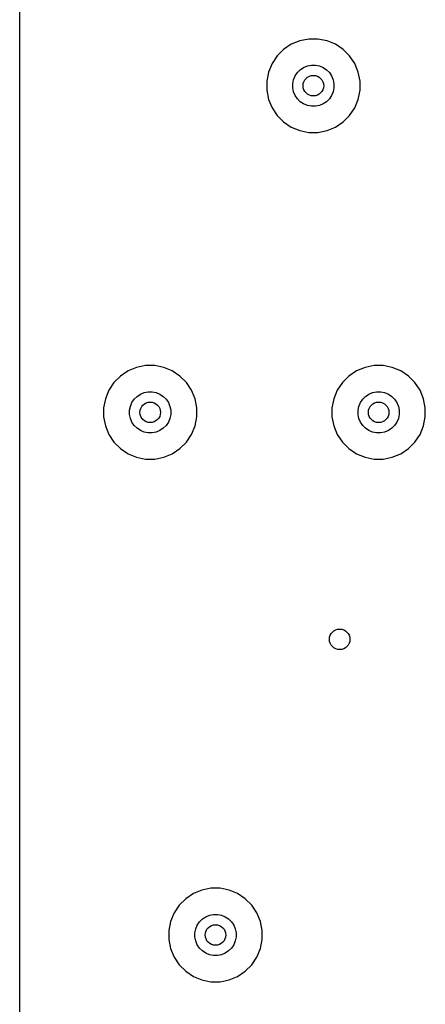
# Model space of a CAD drawing. Extents: x 1 to 139, y -76 to -1.
# Tile 12 of 26: x 0.64 to 8.53, y -38.18 to -19.04. Entities that reach past the tile are written whole.
import ezdxf

# ---------------------------------------------------------------- set-up
doc = ezdxf.new("R2010")
doc.units = 0
doc.header["$MEASUREMENT"] = 0
doc.layers.add('BLACK', color=7, linetype='CONTINUOUS')

msp = doc.modelspace()

# ---------------------------------------------------------------- linework, layer by layer
at = {"layer": 'BLACK', "linetype": 'CONTINUOUS'}
for p, q in [((0.635, -56.8778), (0.635, -6.16231)), ((5.9199, -19.5153), (5.77118, -19.6147)), ((6.08514, -19.4469), (5.9199, -19.5153)), ((6.26057, -19.412), (6.08514, -19.4469)), ((6.43943, -19.412), (6.26057, -19.412)), ((6.61486, -19.4469), (6.43943, -19.412)), ((6.7801, -19.5153), (6.61486, -19.4469)), ((6.92882, -19.6147), (6.7801, -19.5153)), ((5.77118, -19.6147), (5.64471, -19.7412)), ((7.05529, -19.7412), (6.92882, -19.6147)), ((5.54534, -19.8899), (5.47689, -20.0551)), ((5.64471, -19.7412), (5.54534, -19.8899)), ((7.15466, -19.8899), (7.05529, -19.7412)), ((7.22311, -20.0551), (7.15466, -19.8899)), ((5.47689, -20.0551), (5.442, -20.2306)), ((5.99552, -20.1305), (6.0393, -20.065)), ((6.0393, -20.065), (6.09502, -20.0093)), ((6.09502, -20.0093), (6.16053, -19.9655)), ((6.16053, -19.9655), (6.23332, -19.9354)), ((6.23332, -19.9354), (6.3106, -19.92)), ((6.3106, -19.92), (6.3894, -19.92)), ((6.3894, -19.92), (6.46668, -19.9354)), ((6.46668, -19.9354), (6.53947, -19.9655)), ((6.53947, -19.9655), (6.60499, -20.0093)), ((6.60499, -20.0093), (6.6607, -20.065)), ((6.6607, -20.065), (6.70447, -20.1305)), ((7.258, -20.2306), (7.22311, -20.0551)), ((5.442, -20.2306), (5.442, -20.4094)), ((5.95, -20.2806), (5.96537, -20.2033)), ((5.95, -20.3594), (5.95, -20.2806)), ((5.96537, -20.2033), (5.99552, -20.1305)), ((6.70447, -20.1305), (6.73463, -20.2033)), ((6.73463, -20.2033), (6.75, -20.2806)), ((6.75, -20.2806), (6.75, -20.3594)), ((7.258, -20.4094), (7.258, -20.2306)), ((5.442, -20.4094), (5.47689, -20.5849)), ((5.96537, -20.4367), (5.95, -20.3594)), ((5.99552, -20.5095), (5.96537, -20.4367)), ((6.73463, -20.4367), (6.70447, -20.5095)), ((6.75, -20.3594), (6.73463, -20.4367)), ((7.22311, -20.5849), (7.258, -20.4094)), ((5.47689, -20.5849), (5.54534, -20.7501)), ((6.0393, -20.575), (5.99552, -20.5095)), ((6.09502, -20.6307), (6.0393, -20.575)), ((6.16053, -20.6745), (6.09502, -20.6307)), ((6.60499, -20.6307), (6.53947, -20.6745)), ((6.6607, -20.575), (6.60499, -20.6307)), ((6.70447, -20.5095), (6.6607, -20.575)), ((7.15466, -20.7501), (7.22311, -20.5849)), ((5.54534, -20.7501), (5.64471, -20.8988)), ((6.23332, -20.7046), (6.16053, -20.6745)), ((6.3106, -20.72), (6.23332, -20.7046)), ((6.3894, -20.72), (6.3106, -20.72)), ((6.46668, -20.7046), (6.3894, -20.72)), ((6.53947, -20.6745), (6.46668, -20.7046)), ((7.05529, -20.8988), (7.15466, -20.7501)), ((5.64471, -20.8988), (5.77118, -21.0253)), ((5.77118, -21.0253), (5.9199, -21.1247)), ((6.7801, -21.1247), (6.92882, -21.0253)), ((6.92882, -21.0253), (7.05529, -20.8988)), ((5.9199, -21.1247), (6.08514, -21.1931)), ((6.08514, -21.1931), (6.26057, -21.228)), ((6.26057, -21.228), (6.43943, -21.228)), ((6.43943, -21.228), (6.61486, -21.1931)), ((6.61486, -21.1931), (6.7801, -21.1247)), ((2.91014, -25.7969), (2.7449, -25.8653)), ((3.08557, -25.762), (2.91014, -25.7969)), ((3.26443, -25.762), (3.08557, -25.762)), ((3.43986, -25.7969), (3.26443, -25.762)), ((3.6051, -25.8653), (3.43986, -25.7969)), ((7.35514, -25.7969), (7.1899, -25.8653)), ((7.53057, -25.762), (7.35514, -25.7969)), ((7.70943, -25.762), (7.53057, -25.762)), ((7.88486, -25.7969), (7.70943, -25.762)), ((8.0501, -25.8653), (7.88486, -25.7969)), ((2.59618, -25.9647), (2.46971, -26.0912)), ((2.7449, -25.8653), (2.59618, -25.9647)), ((3.75382, -25.9647), (3.6051, -25.8653)), ((3.88029, -26.0912), (3.75382, -25.9647)), ((7.04118, -25.9647), (6.91471, -26.0912)), ((7.1899, -25.8653), (7.04118, -25.9647)), ((8.19882, -25.9647), (8.0501, -25.8653)), ((8.32529, -26.0912), (8.19882, -25.9647)), ((2.46971, -26.0912), (2.37034, -26.2399)), ((3.97966, -26.2399), (3.88029, -26.0912)), ((6.91471, -26.0912), (6.81534, -26.2399)), ((8.42466, -26.2399), (8.32529, -26.0912)), ((2.30189, -26.4051), (2.267, -26.5806)), ((2.37034, -26.2399), (2.30189, -26.4051)), ((2.82052, -26.4805), (2.8643, -26.415)), ((2.8643, -26.415), (2.92001, -26.3593)), ((2.92001, -26.3593), (2.98553, -26.3155)), ((2.98553, -26.3155), (3.05832, -26.2854)), ((3.05832, -26.2854), (3.1356, -26.27)), ((3.1356, -26.27), (3.2144, -26.27)), ((3.2144, -26.27), (3.29168, -26.2854)), ((3.29168, -26.2854), (3.36447, -26.3155)), ((3.36447, -26.3155), (3.42998, -26.3593)), ((3.42998, -26.3593), (3.4857, -26.415)), ((3.4857, -26.415), (3.52947, -26.4805)), ((4.04811, -26.4051), (3.97966, -26.2399)), ((4.083, -26.5806), (4.04811, -26.4051)), ((6.74689, -26.4051), (6.712, -26.5806)), ((6.81534, -26.2399), (6.74689, -26.4051)), ((7.26552, -26.4805), (7.3093, -26.415)), ((7.3093, -26.415), (7.36501, -26.3593)), ((7.36501, -26.3593), (7.43053, -26.3155)), ((7.43053, -26.3155), (7.50332, -26.2854)), ((7.50332, -26.2854), (7.5806, -26.27)), ((7.5806, -26.27), (7.6594, -26.27)), ((7.6594, -26.27), (7.73668, -26.2854)), ((7.73668, -26.2854), (7.80947, -26.3155)), ((7.80947, -26.3155), (7.87498, -26.3593)), ((7.87498, -26.3593), (7.9307, -26.415)), ((7.9307, -26.415), (7.97447, -26.4805)), ((8.49311, -26.4051), (8.42466, -26.2399)), ((8.528, -26.5806), (8.49311, -26.4051)), ((2.267, -26.5806), (2.267, -26.7594)), ((2.775, -26.6306), (2.79037, -26.5533)), ((2.79037, -26.5533), (2.82052, -26.4805)), ((3.52947, -26.4805), (3.55963, -26.5533)), ((3.55963, -26.5533), (3.575, -26.6306)), ((4.083, -26.7594), (4.083, -26.5806)), ((6.712, -26.5806), (6.712, -26.7594)), ((7.22, -26.6306), (7.23537, -26.5533)), ((7.23537, -26.5533), (7.26552, -26.4805)), ((7.97447, -26.4805), (8.00463, -26.5533)), ((8.00463, -26.5533), (8.02, -26.6306)), ((8.528, -26.7594), (8.528, -26.5806)), ((2.267, -26.7594), (2.30189, -26.9349)), ((2.775, -26.7094), (2.775, -26.6306)), ((2.79037, -26.7867), (2.775, -26.7094)), ((2.82052, -26.8595), (2.79037, -26.7867)), ((3.55963, -26.7867), (3.52947, -26.8595)), ((3.575, -26.7094), (3.55963, -26.7867)), ((3.575, -26.6306), (3.575, -26.7094)), ((4.04811, -26.9349), (4.083, -26.7594)), ((6.712, -26.7594), (6.74689, -26.9349)), ((7.22, -26.7094), (7.22, -26.6306)), ((7.23537, -26.7867), (7.22, -26.7094)), ((7.26552, -26.8595), (7.23537, -26.7867)), ((8.00463, -26.7867), (7.97447, -26.8595)), ((8.02, -26.7094), (8.00463, -26.7867)), ((8.02, -26.6306), (8.02, -26.7094)), ((8.49311, -26.9349), (8.528, -26.7594)), ((2.30189, -26.9349), (2.37034, -27.1001)), ((2.8643, -26.925), (2.82052, -26.8595)), ((2.92001, -26.9807), (2.8643, -26.925)), ((2.98553, -27.0245), (2.92001, -26.9807)), ((3.42998, -26.9807), (3.36447, -27.0245)), ((3.4857, -26.925), (3.42998, -26.9807)), ((3.52947, -26.8595), (3.4857, -26.925)), ((3.97966, -27.1001), (4.04811, -26.9349)), ((6.74689, -26.9349), (6.81534, -27.1001)), ((7.3093, -26.925), (7.26552, -26.8595)), ((7.36501, -26.9807), (7.3093, -26.925)), ((7.43053, -27.0245), (7.36501, -26.9807)), ((7.87498, -26.9807), (7.80947, -27.0245)), ((7.9307, -26.925), (7.87498, -26.9807)), ((7.97447, -26.8595), (7.9307, -26.925)), ((8.42466, -27.1001), (8.49311, -26.9349)), ((2.37034, -27.1001), (2.46971, -27.2488)), ((3.05832, -27.0546), (2.98553, -27.0245)), ((3.1356, -27.07), (3.05832, -27.0546)), ((3.2144, -27.07), (3.1356, -27.07)), ((3.29168, -27.0546), (3.2144, -27.07)), ((3.36447, -27.0245), (3.29168, -27.0546)), ((3.88029, -27.2488), (3.97966, -27.1001)), ((6.81534, -27.1001), (6.91471, -27.2488)), ((7.50332, -27.0546), (7.43053, -27.0245)), ((7.5806, -27.07), (7.50332, -27.0546)), ((7.6594, -27.07), (7.5806, -27.07)), ((7.73668, -27.0546), (7.6594, -27.07)), ((7.80947, -27.0245), (7.73668, -27.0546)), ((8.32529, -27.2488), (8.42466, -27.1001)), ((2.46971, -27.2488), (2.59618, -27.3753)), ((3.75382, -27.3753), (3.88029, -27.2488)), ((6.91471, -27.2488), (7.04118, -27.3753)), ((8.19882, -27.3753), (8.32529, -27.2488)), ((2.59618, -27.3753), (2.7449, -27.4747)), ((2.7449, -27.4747), (2.91014, -27.5431)), ((2.91014, -27.5431), (3.08557, -27.578)), ((3.26443, -27.578), (3.43986, -27.5431)), ((3.43986, -27.5431), (3.6051, -27.4747)), ((3.6051, -27.4747), (3.75382, -27.3753)), ((7.04118, -27.3753), (7.1899, -27.4747)), ((7.1899, -27.4747), (7.35514, -27.5431)), ((7.35514, -27.5431), (7.53057, -27.578)), ((7.70943, -27.578), (7.88486, -27.5431)), ((7.88486, -27.5431), (8.0501, -27.4747)), ((8.0501, -27.4747), (8.19882, -27.3753)), ((3.08557, -27.578), (3.26443, -27.578)), ((7.53057, -27.578), (7.70943, -27.578)), ((4.18014, -35.9569), (4.0149, -36.0253)), ((4.35557, -35.922), (4.18014, -35.9569)), ((4.53443, -35.922), (4.35557, -35.922)), ((4.70986, -35.9569), (4.53443, -35.922)), ((4.8751, -36.0253), (4.70986, -35.9569)), ((3.86618, -36.1247), (3.73971, -36.2512)), ((4.0149, -36.0253), (3.86618, -36.1247)), ((5.02382, -36.1247), (4.8751, -36.0253)), ((5.15029, -36.2512), (5.02382, -36.1247)), ((3.73971, -36.2512), (3.64034, -36.3999)), ((5.24966, -36.3999), (5.15029, -36.2512)), ((3.64034, -36.3999), (3.57189, -36.5651)), ((4.1343, -36.575), (4.19001, -36.5193)), ((4.19001, -36.5193), (4.25553, -36.4755)), ((4.25553, -36.4755), (4.32832, -36.4454)), ((4.32832, -36.4454), (4.4056, -36.43)), ((4.4056, -36.43), (4.4844, -36.43)), ((4.4844, -36.43), (4.56168, -36.4454)), ((4.56168, -36.4454), (4.63447, -36.4755)), ((4.63447, -36.4755), (4.69998, -36.5193)), ((4.69998, -36.5193), (4.7557, -36.575)), ((5.31811, -36.5651), (5.24966, -36.3999)), ((3.57189, -36.5651), (3.537, -36.7406)), ((3.537, -36.7406), (3.537, -36.9194)), ((4.045, -36.7906), (4.06037, -36.7133)), ((4.06037, -36.7133), (4.09052, -36.6405)), ((4.09052, -36.6405), (4.1343, -36.575)), ((4.7557, -36.575), (4.79948, -36.6405)), ((4.79948, -36.6405), (4.82963, -36.7133)), ((4.82963, -36.7133), (4.845, -36.7906)), ((5.353, -36.7406), (5.31811, -36.5651)), ((5.353, -36.9194), (5.353, -36.7406)), ((3.537, -36.9194), (3.57189, -37.0949)), ((4.045, -36.8694), (4.045, -36.7906)), ((4.06037, -36.9467), (4.045, -36.8694)), ((4.845, -36.8694), (4.82963, -36.9467)), ((4.845, -36.7906), (4.845, -36.8694)), ((5.31811, -37.0949), (5.353, -36.9194)), ((3.57189, -37.0949), (3.64034, -37.2601)), ((4.09052, -37.0195), (4.06037, -36.9467)), ((4.1343, -37.085), (4.09052, -37.0195)), ((4.19001, -37.1407), (4.1343, -37.085)), ((4.7557, -37.085), (4.69998, -37.1407)), ((4.79948, -37.0195), (4.7557, -37.085)), ((4.82963, -36.9467), (4.79948, -37.0195)), ((5.24966, -37.2601), (5.31811, -37.0949)), ((3.64034, -37.2601), (3.73971, -37.4088)), ((4.25553, -37.1845), (4.19001, -37.1407)), ((4.32832, -37.2146), (4.25553, -37.1845)), ((4.4056, -37.23), (4.32832, -37.2146)), ((4.4844, -37.23), (4.4056, -37.23)), ((4.56168, -37.2146), (4.4844, -37.23)), ((4.63447, -37.1845), (4.56168, -37.2146)), ((4.69998, -37.1407), (4.63447, -37.1845)), ((5.15029, -37.4088), (5.24966, -37.2601)), ((3.73971, -37.4088), (3.86618, -37.5353)), ((5.02382, -37.5353), (5.15029, -37.4088)), ((3.86618, -37.5353), (4.0149, -37.6347)), ((4.0149, -37.6347), (4.18014, -37.7031)), ((4.18014, -37.7031), (4.35557, -37.738)), ((4.53443, -37.738), (4.70986, -37.7031)), ((4.70986, -37.7031), (4.8751, -37.6347)), ((4.8751, -37.6347), (5.02382, -37.5353)), ((4.35557, -37.738), (4.53443, -37.738))]:
    msp.add_line(p, q, dxfattribs=at)
at = {"layer": 'BLACK'}
for centre in [(6.35, -20.32), (3.175, -26.67), (7.62, -26.67), (6.8622, -31.0825), (4.445, -36.83)]:
    msp.add_circle(centre, 0.2, dxfattribs=at)

doc.saveas('drawing.dxf')
